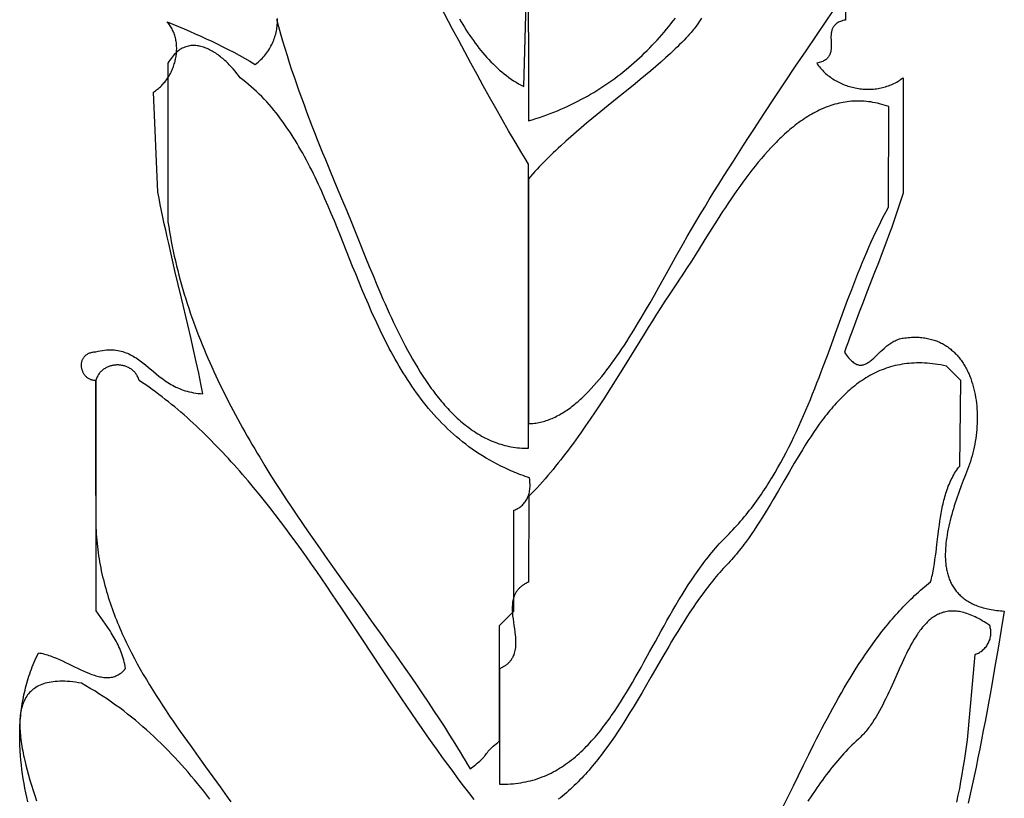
# Model space of a CAD drawing. Extents: x 0 to 600, y 0 to 588.
# Tile 34 of 55: x 260 to 329, y 444 to 498. Entities that reach past the tile are written whole.
import ezdxf

# ---------------------------------------------------------------- set-up
doc = ezdxf.new("R2010")
doc.units = 0

msp = doc.modelspace()

# ---------------------------------------------------------------- linework, layer by layer
for points in [[(290.718, 497.576), (290.834, 497.38), (290.951, 497.187), (291.069, 496.995), (291.189, 496.807), (291.31, 496.62), (291.433, 496.436), (291.558, 496.255), (291.684, 496.077), (291.812, 495.901), (291.942, 495.728), (292.074, 495.558), (292.207, 495.391), (292.343, 495.227), (292.48, 495.066), (292.62, 494.908), (292.761, 494.754), (292.905, 494.603), (293.051, 494.455), (293.2, 494.311), (293.35, 494.17), (293.503, 494.033), (293.659, 493.9), (293.817, 493.77), (293.977, 493.645), (294.14, 493.523), (294.306, 493.405), (294.474, 493.292), (294.646, 493.182), (294.819, 493.077), (294.996, 492.976), (295.176, 492.879), (295.5, 504.5)], [(317.5, 504.5), (317.5, 497.5), (317.405, 497.48), (317.316, 497.457), (317.232, 497.431), (317.155, 497.404), (317.083, 497.374), (317.016, 497.341), (316.955, 497.307), (316.898, 497.271), (316.846, 497.233), (316.798, 497.192), (316.755, 497.15), (316.716, 497.107), (316.681, 497.062), (316.65, 497.015), (316.622, 496.966), (316.598, 496.917), (316.576, 496.866), (316.558, 496.814), (316.542, 496.76), (316.529, 496.706), (316.518, 496.65), (316.51, 496.594), (316.503, 496.537), (316.498, 496.479), (316.493, 496.362), (316.493, 496.242), (316.496, 496.121), (316.5, 496), (316.504, 495.879), (316.507, 495.758), (316.507, 495.638), (316.502, 495.521), (316.497, 495.463), (316.49, 495.406), (316.482, 495.35), (316.471, 495.294), (316.458, 495.24), (316.442, 495.186), (316.424, 495.134), (316.402, 495.083), (316.378, 495.034), (316.35, 494.985), (316.319, 494.938), (316.284, 494.893), (316.245, 494.85), (316.202, 494.808), (316.154, 494.767), (316.102, 494.729), (316.045, 494.693), (315.984, 494.659), (315.917, 494.626), (315.845, 494.596), (315.768, 494.569), (315.684, 494.543), (315.595, 494.52), (315.5, 494.5), (315.56, 494.414), (315.623, 494.33), (315.688, 494.248), (315.756, 494.168), (315.825, 494.09), (315.897, 494.013), (315.97, 493.939), (316.046, 493.867), (316.123, 493.796), (316.202, 493.728), (316.283, 493.662), (316.366, 493.597), (316.45, 493.535), (316.536, 493.475), (316.624, 493.417), (316.713, 493.361), (316.803, 493.307), (316.895, 493.256), (316.988, 493.206), (317.082, 493.159), (317.177, 493.114), (317.274, 493.071), (317.371, 493.03), (317.47, 492.992), (317.569, 492.956), (317.67, 492.922), (317.771, 492.891), (317.872, 492.862), (317.975, 492.835), (318.078, 492.81), (318.181, 492.788), (318.285, 492.768), (318.39, 492.751), (318.495, 492.736), (318.6, 492.724), (318.705, 492.714), (318.811, 492.706), (318.916, 492.701), (319.022, 492.699), (319.128, 492.699), (319.233, 492.701), (319.339, 492.706), (319.444, 492.714), (319.549, 492.724), (319.654, 492.737), (319.758, 492.752), (319.862, 492.771), (319.965, 492.791), (320.068, 492.815), (320.17, 492.841), (320.272, 492.87), (320.373, 492.902), (320.473, 492.936), (320.572, 492.973), (320.67, 493.013), (320.767, 493.056), (320.863, 493.101), (320.958, 493.149), (321.051, 493.201), (321.144, 493.255), (321.235, 493.312), (321.325, 493.372), (321.413, 493.434), (321.5, 493.5), (321.5, 485.5), (321.389, 485.148), (321.276, 484.797), (321.161, 484.448), (321.044, 484.1), (320.925, 483.752), (320.804, 483.406), (320.681, 483.061), (320.557, 482.716), (320.305, 482.029), (320.047, 481.345), (319.786, 480.661), (319.522, 479.978), (318.99, 478.612), (318.724, 477.927), (318.459, 477.24), (318.197, 476.55), (317.937, 475.856), (317.809, 475.508), (317.682, 475.158), (317.556, 474.808), (317.431, 474.455), (317.503, 474.348), (317.574, 474.249), (317.643, 474.157), (317.711, 474.072), (317.779, 473.995), (317.845, 473.925), (317.91, 473.862), (317.974, 473.805), (318.037, 473.755), (318.1, 473.711), (318.161, 473.673), (318.222, 473.642), (318.282, 473.616), (318.342, 473.595), (318.4, 473.58), (318.459, 473.57), (318.516, 473.564), (318.574, 473.564), (318.63, 473.568), (318.687, 473.577), (318.743, 473.59), (318.799, 473.607), (318.854, 473.627), (318.91, 473.652), (318.965, 473.679), (319.02, 473.71), (319.075, 473.744), (319.13, 473.781), (319.185, 473.821), (319.241, 473.863), (319.296, 473.908), (319.351, 473.954), (319.463, 474.053), (319.576, 474.158), (319.808, 474.381), (319.927, 474.496), (320.049, 474.611), (320.175, 474.724), (320.304, 474.835), (320.37, 474.889), (320.437, 474.941), (320.505, 474.993), (320.574, 475.042), (320.644, 475.09), (320.716, 475.135), (320.789, 475.178), (320.863, 475.219), (320.938, 475.258), (321.015, 475.293), (321.094, 475.326), (321.173, 475.355), (321.255, 475.381), (321.338, 475.404), (321.423, 475.422), (321.509, 475.437), (321.625, 475.453), (321.739, 475.466), (321.851, 475.477), (321.962, 475.486), (322.072, 475.492), (322.18, 475.496), (322.287, 475.498), (322.393, 475.498), (322.497, 475.495), (322.6, 475.49), (322.701, 475.483), (322.801, 475.473), (322.9, 475.462), (322.997, 475.448), (323.093, 475.433), (323.188, 475.415), (323.281, 475.395), (323.373, 475.374), (323.463, 475.35), (323.552, 475.324), (323.64, 475.297), (323.726, 475.267), (323.812, 475.236), (323.895, 475.202), (323.978, 475.167), (324.059, 475.13), (324.138, 475.092), (324.217, 475.051), (324.294, 475.009), (324.37, 474.965), (324.444, 474.919), (324.517, 474.872), (324.589, 474.823), (324.66, 474.772), (324.729, 474.72), (324.797, 474.667), (324.863, 474.611), (324.929, 474.555), (324.993, 474.496), (325.056, 474.437), (325.117, 474.375), (325.177, 474.313), (325.236, 474.249), (325.294, 474.183), (325.35, 474.117), (325.406, 474.049), (325.459, 473.979), (325.512, 473.909), (325.563, 473.837), (325.614, 473.764), (325.662, 473.689), (325.71, 473.614), (325.756, 473.537), (325.802, 473.46), (325.846, 473.381), (325.888, 473.301), (325.93, 473.22), (325.97, 473.138), (326.009, 473.055), (326.047, 472.971), (326.119, 472.8), (326.186, 472.626), (326.249, 472.448), (326.306, 472.267), (326.359, 472.083), (326.407, 471.896), (326.451, 471.707), (326.49, 471.515), (326.524, 471.321), (326.554, 471.124), (326.579, 470.926), (326.599, 470.727), (326.615, 470.526), (326.627, 470.323), (326.634, 470.12), (326.637, 469.916), (326.635, 469.711), (326.629, 469.505), (326.618, 469.299), (326.603, 469.094), (326.584, 468.888), (326.561, 468.683), (326.533, 468.478), (326.502, 468.274), (326.466, 468.071), (326.426, 467.869), (326.381, 467.668), (326.333, 467.469), (326.281, 467.271), (326.224, 467.075), (326.164, 466.882), (326.099, 466.69), (326.031, 466.502), (325.958, 466.316), (325.812, 465.947), (325.665, 465.57), (325.52, 465.186), (325.377, 464.795), (325.308, 464.598), (325.239, 464.4), (325.172, 464.201), (325.107, 464.001), (325.044, 463.8), (324.982, 463.6), (324.923, 463.398), (324.866, 463.197), (324.812, 462.996), (324.761, 462.795), (324.712, 462.594), (324.667, 462.394), (324.625, 462.195), (324.586, 461.996), (324.551, 461.798), (324.52, 461.602), (324.492, 461.407), (324.469, 461.213), (324.451, 461.021), (324.437, 460.831), (324.428, 460.642), (324.423, 460.456), (324.424, 460.272), (324.43, 460.091), (324.442, 459.911), (324.45, 459.823), (324.459, 459.735), (324.47, 459.648), (324.482, 459.562), (324.496, 459.476), (324.511, 459.391), (324.528, 459.307), (324.546, 459.224), (324.567, 459.142), (324.588, 459.06), (324.612, 458.98), (324.636, 458.9), (324.663, 458.821), (324.692, 458.744), (324.722, 458.667), (324.754, 458.591), (324.787, 458.516), (324.823, 458.442), (324.86, 458.369), (324.899, 458.297), (324.94, 458.227), (324.983, 458.157), (325.028, 458.088), (325.075, 458.021), (325.123, 457.955), (325.174, 457.89), (325.227, 457.826), (325.282, 457.763), (325.338, 457.702), (325.397, 457.642), (325.458, 457.583), (325.521, 457.525), (325.587, 457.469), (325.654, 457.414), (325.724, 457.361), (325.796, 457.308), (325.87, 457.258), (325.946, 457.208), (326.025, 457.16), (326.105, 457.114), (326.189, 457.069), (326.274, 457.025), (326.362, 456.983), (326.453, 456.943), (326.545, 456.904), (326.641, 456.866), (326.738, 456.83), (326.839, 456.796), (326.941, 456.764), (327.047, 456.733), (327.154, 456.703), (327.265, 456.676), (327.378, 456.65), (327.493, 456.626), (327.612, 456.604), (327.733, 456.583), (327.856, 456.564), (327.982, 456.547), (328.112, 456.532), (328.243, 456.518), (328.378, 456.507), (328.515, 456.497), (328.3, 455.218), (328.083, 453.939), (327.864, 452.662), (327.641, 451.386), (327.528, 450.748), (327.413, 450.112), (327.297, 449.476), (327.179, 448.842), (327.059, 448.208), (326.937, 447.575), (326.813, 446.944), (326.687, 446.313), (326.557, 445.685), (326.426, 445.057), (326.291, 444.431), (326.154, 443.807), (326.013, 443.184)], [(295.476, 502.808), (295.5, 490.5), (295.76, 490.578), (296.018, 490.659), (296.273, 490.743), (296.526, 490.831), (296.776, 490.921), (297.024, 491.014), (297.27, 491.11), (297.513, 491.209), (297.753, 491.311), (297.992, 491.415), (298.228, 491.523), (298.461, 491.633), (298.692, 491.746), (298.921, 491.862), (299.148, 491.98), (299.372, 492.101), (299.594, 492.225), (299.814, 492.351), (300.031, 492.48), (300.246, 492.612), (300.459, 492.746), (300.67, 492.883), (300.878, 493.022), (301.085, 493.164), (301.288, 493.308), (301.49, 493.454), (301.69, 493.603), (301.887, 493.755), (302.082, 493.908), (302.275, 494.064), (302.466, 494.223), (302.655, 494.383), (302.842, 494.546), (303.026, 494.711), (303.209, 494.878), (303.389, 495.048), (303.567, 495.22), (303.743, 495.393), (303.917, 495.569), (304.09, 495.747), (304.26, 495.927), (304.428, 496.109), (304.594, 496.293), (304.758, 496.479), (304.919, 496.667), (305.079, 496.856), (305.238, 497.048), (305.394, 497.242), (305.548, 497.437), (305.7, 497.634)], [(278.03, 497.555), (278.166, 497.051), (278.308, 496.548), (278.454, 496.047), (278.604, 495.547), (278.759, 495.048), (278.919, 494.551), (279.081, 494.056), (279.248, 493.563), (279.417, 493.072), (279.59, 492.582), (279.765, 492.095), (279.942, 491.61), (280.122, 491.128), (280.304, 490.648), (280.487, 490.17), (280.672, 489.696), (280.858, 489.224), (281.045, 488.755), (281.232, 488.289), (281.42, 487.827), (281.795, 486.911), (282.169, 486.01), (282.538, 485.124), (282.902, 484.253), (283.258, 483.399), (283.489, 482.837), (283.725, 482.254), (284.214, 481.038), (284.468, 480.41), (284.729, 479.772), (284.997, 479.126), (285.134, 478.8), (285.273, 478.474), (285.415, 478.147), (285.558, 477.82), (285.703, 477.493), (285.851, 477.166), (286.001, 476.839), (286.154, 476.514), (286.309, 476.19), (286.466, 475.867), (286.626, 475.546), (286.789, 475.227), (286.954, 474.91), (287.122, 474.597), (287.293, 474.286), (287.466, 473.979), (287.643, 473.676), (287.823, 473.376), (288.005, 473.081), (288.191, 472.791), (288.38, 472.505), (288.572, 472.225), (288.669, 472.087), (288.768, 471.951), (288.866, 471.815), (288.966, 471.682), (289.067, 471.55), (289.168, 471.419), (289.271, 471.291), (289.374, 471.163), (289.478, 471.038), (289.583, 470.914), (289.689, 470.792), (289.796, 470.672), (289.904, 470.554), (290.012, 470.438), (290.122, 470.323), (290.232, 470.211), (290.344, 470.101), (290.456, 469.992), (290.57, 469.886), (290.684, 469.782), (290.799, 469.68), (290.915, 469.581), (291.033, 469.483), (291.151, 469.388), (291.27, 469.295), (291.39, 469.205), (291.512, 469.117), (291.634, 469.031), (291.757, 468.948), (291.882, 468.868), (292.007, 468.79), (292.134, 468.715), (292.261, 468.642), (292.39, 468.572), (292.519, 468.505), (292.65, 468.44), (292.782, 468.378), (292.915, 468.32), (293.049, 468.264), (293.184, 468.211), (293.32, 468.161), (293.458, 468.113), (293.596, 468.069), (293.736, 468.028), (293.877, 467.991), (294.019, 467.956), (294.162, 467.924), (294.306, 467.896), (294.452, 467.871), (294.598, 467.85), (294.746, 467.831), (294.895, 467.816), (295.046, 467.805), (295.197, 467.797), (295.35, 467.792), (295.504, 467.791), (295.5, 487.5), (295.268, 487.885), (295.038, 488.271), (294.809, 488.657), (294.582, 489.044), (294.131, 489.82), (293.685, 490.598), (293.244, 491.378), (292.806, 492.159), (292.373, 492.942), (291.942, 493.727), (291.515, 494.512), (291.09, 495.299), (290.667, 496.087), (290.245, 496.875), (289.405, 498.452)], [(307.504, 497.618), (307.383, 497.43), (307.26, 497.246), (307.133, 497.067), (307.069, 496.98), (307.004, 496.894), (306.938, 496.809), (306.871, 496.726), (306.803, 496.645), (306.735, 496.566), (306.665, 496.488), (306.594, 496.411), (306.448, 496.257), (306.299, 496.104), (306.148, 495.951), (305.994, 495.798), (305.838, 495.645), (305.679, 495.493), (305.518, 495.34), (305.356, 495.188), (305.024, 494.885), (304.685, 494.582), (304.339, 494.28), (303.987, 493.978), (303.629, 493.677), (303.267, 493.375), (302.901, 493.074), (302.531, 492.772), (301.786, 492.168), (301.035, 491.561), (300.284, 490.951), (299.911, 490.644), (299.54, 490.336), (299.172, 490.026), (298.807, 489.715), (298.447, 489.403), (298.092, 489.088), (297.742, 488.772), (297.57, 488.613), (297.399, 488.453), (297.23, 488.293), (297.063, 488.132), (296.898, 487.971), (296.735, 487.809), (296.574, 487.646), (296.415, 487.483), (296.258, 487.319), (296.104, 487.155), (295.952, 486.99), (295.803, 486.824), (295.656, 486.657), (295.512, 486.49), (295.5, 469.5), (295.606, 469.502), (295.711, 469.507), (295.816, 469.515), (295.92, 469.526), (296.025, 469.54), (296.129, 469.556), (296.233, 469.575), (296.336, 469.597), (296.439, 469.622), (296.542, 469.65), (296.645, 469.68), (296.747, 469.712), (296.849, 469.747), (296.951, 469.785), (297.052, 469.825), (297.153, 469.868), (297.254, 469.913), (297.354, 469.961), (297.454, 470.011), (297.554, 470.063), (297.654, 470.118), (297.753, 470.175), (297.852, 470.234), (297.951, 470.295), (298.049, 470.359), (298.147, 470.425), (298.245, 470.492), (298.343, 470.562), (298.44, 470.634), (298.537, 470.708), (298.633, 470.784), (298.73, 470.862), (298.826, 470.942), (298.921, 471.024), (299.017, 471.107), (299.112, 471.193), (299.206, 471.28), (299.301, 471.369), (299.489, 471.552), (299.676, 471.742), (299.861, 471.938), (300.046, 472.141), (300.229, 472.349), (300.411, 472.562), (300.591, 472.782), (300.771, 473.006), (300.949, 473.235), (301.126, 473.468), (301.301, 473.706), (301.476, 473.948), (301.649, 474.194), (301.821, 474.443), (301.992, 474.695), (302.161, 474.951), (302.329, 475.209), (302.496, 475.47), (302.662, 475.733), (302.827, 475.997), (302.99, 476.264), (303.152, 476.532), (303.312, 476.801), (303.63, 477.342), (303.942, 477.884), (304.25, 478.425), (304.552, 478.964), (304.849, 479.498), (305.427, 480.544), (305.709, 481.052), (305.985, 481.546), (306.256, 482.025), (306.522, 482.487), (306.815, 482.987), (307.114, 483.493), (307.421, 484.005), (307.734, 484.523), (308.053, 485.045), (308.377, 485.573), (308.707, 486.104), (309.042, 486.639), (309.381, 487.178), (309.725, 487.72), (310.072, 488.264), (310.423, 488.81), (310.777, 489.358), (311.133, 489.907), (311.853, 491.007), (312.579, 492.107), (313.308, 493.204), (314.038, 494.294), (314.765, 495.373), (315.486, 496.438), (316.199, 497.487), (316.9, 498.515)], [(260.776, 443.266), (260.705, 443.584), (260.639, 443.903), (260.576, 444.223), (260.518, 444.543), (260.464, 444.863), (260.415, 445.184), (260.371, 445.506), (260.331, 445.827), (260.297, 446.15), (260.269, 446.472), (260.247, 446.795), (260.238, 446.957), (260.23, 447.118), (260.224, 447.28), (260.22, 447.442), (260.217, 447.604), (260.216, 447.765), (260.217, 447.927), (260.219, 448.089), (260.223, 448.252), (260.229, 448.414), (260.237, 448.576), (260.246, 448.738), (260.258, 448.9), (260.271, 449.063), (260.286, 449.225), (260.303, 449.387), (260.322, 449.55), (260.343, 449.712), (260.366, 449.875), (260.391, 450.037), (260.418, 450.2), (260.447, 450.362), (260.479, 450.525), (260.512, 450.687), (260.548, 450.85), (260.586, 451.012), (260.626, 451.175), (260.668, 451.337), (260.713, 451.5), (260.76, 451.662), (260.81, 451.824), (260.861, 451.987), (260.916, 452.149), (260.972, 452.312), (261.031, 452.474), (261.093, 452.636), (261.157, 452.799), (261.224, 452.961), (261.293, 453.123), (261.365, 453.285), (261.44, 453.447), (261.517, 453.609), (261.621, 453.591), (261.725, 453.571), (261.829, 453.547), (261.934, 453.52), (262.038, 453.491), (262.143, 453.459), (262.247, 453.426), (262.352, 453.39), (262.457, 453.352), (262.562, 453.312), (262.771, 453.227), (262.981, 453.137), (263.189, 453.043), (263.397, 452.945), (263.605, 452.845), (264.016, 452.644), (264.22, 452.545), (264.422, 452.449), (264.622, 452.356), (264.82, 452.269), (265.016, 452.187), (265.113, 452.149), (265.209, 452.113), (265.305, 452.079), (265.4, 452.048), (265.494, 452.018), (265.588, 451.992), (265.681, 451.968), (265.773, 451.947), (265.864, 451.929), (265.954, 451.914), (266.044, 451.903), (266.133, 451.894), (266.221, 451.89), (266.307, 451.889), (266.393, 451.892), (266.478, 451.9), (266.562, 451.911), (266.645, 451.927), (266.727, 451.947), (266.808, 451.972), (266.888, 452.001), (266.966, 452.036), (267.044, 452.076), (267.12, 452.12), (267.195, 452.171), (267.269, 452.226), (267.341, 452.288), (267.413, 452.355), (267.483, 452.428), (267.551, 452.507), (267.528, 452.659), (267.501, 452.807), (267.469, 452.953), (267.434, 453.096), (267.396, 453.237), (267.354, 453.375), (267.308, 453.51), (267.26, 453.644), (267.208, 453.775), (267.154, 453.904), (267.097, 454.032), (267.037, 454.158), (266.975, 454.282), (266.911, 454.405), (266.844, 454.527), (266.776, 454.647), (266.705, 454.766), (266.634, 454.885), (266.56, 455.003), (266.485, 455.12), (266.332, 455.352), (266.175, 455.584), (265.854, 456.048), (265.692, 456.283), (265.531, 456.521), (265.5, 472.5), (265.448, 472.498), (265.397, 472.499), (265.348, 472.503), (265.299, 472.51), (265.252, 472.52), (265.206, 472.532), (265.161, 472.546), (265.117, 472.563), (265.074, 472.582), (265.033, 472.603), (264.993, 472.626), (264.954, 472.652), (264.917, 472.679), (264.881, 472.708), (264.846, 472.739), (264.813, 472.771), (264.782, 472.805), (264.752, 472.841), (264.723, 472.878), (264.696, 472.916), (264.671, 472.955), (264.647, 472.996), (264.625, 473.037), (264.605, 473.08), (264.586, 473.123), (264.569, 473.167), (264.554, 473.212), (264.54, 473.257), (264.529, 473.303), (264.519, 473.349), (264.511, 473.395), (264.505, 473.441), (264.501, 473.488), (264.499, 473.535), (264.5, 473.581), (264.502, 473.628), (264.506, 473.674), (264.512, 473.72), (264.52, 473.765), (264.531, 473.81), (264.543, 473.854), (264.558, 473.898), (264.575, 473.941), (264.595, 473.983), (264.616, 474.024), (264.64, 474.063), (264.667, 474.102), (264.695, 474.14), (264.726, 474.176), (264.76, 474.21), (264.796, 474.244), (264.834, 474.275), (264.875, 474.305), (264.919, 474.333), (264.965, 474.359), (265.014, 474.383), (265.065, 474.405), (265.119, 474.425), (265.176, 474.443), (265.235, 474.459), (265.298, 474.472), (265.363, 474.482), (265.431, 474.49), (265.501, 474.495), (265.658, 474.532), (265.81, 474.563), (265.959, 474.587), (266.103, 474.606), (266.244, 474.619), (266.381, 474.626), (266.514, 474.627), (266.645, 474.624), (266.771, 474.615), (266.895, 474.601), (267.016, 474.583), (267.134, 474.56), (267.249, 474.533), (267.362, 474.501), (267.473, 474.466), (267.581, 474.426), (267.687, 474.383), (267.791, 474.337), (267.893, 474.287), (267.994, 474.234), (268.093, 474.179), (268.191, 474.12), (268.287, 474.059), (268.383, 473.995), (268.477, 473.93), (268.571, 473.862), (268.664, 473.793), (268.756, 473.721), (268.94, 473.575), (269.123, 473.424), (269.493, 473.114), (269.681, 472.958), (269.874, 472.803), (269.972, 472.727), (270.072, 472.652), (270.173, 472.577), (270.276, 472.504), (270.381, 472.432), (270.488, 472.362), (270.597, 472.294), (270.709, 472.227), (270.822, 472.163), (270.939, 472.101), (271.058, 472.041), (271.18, 471.984), (271.305, 471.93), (271.433, 471.88), (271.564, 471.832), (271.699, 471.787), (271.837, 471.747), (271.979, 471.71), (272.125, 471.677), (272.275, 471.648), (272.429, 471.623), (272.588, 471.603), (272.75, 471.587), (272.918, 471.577), (272.855, 471.912), (272.786, 472.262), (272.713, 472.625), (272.634, 473), (272.551, 473.388), (272.464, 473.786), (272.278, 474.613), (272.079, 475.475), (271.87, 476.367), (271.433, 478.213), (271.21, 479.156), (270.987, 480.104), (270.767, 481.051), (270.553, 481.99), (270.449, 482.456), (270.347, 482.917), (270.248, 483.373), (270.152, 483.824), (270.06, 484.269), (269.971, 484.706), (269.887, 485.136), (269.807, 485.557), (269.5, 492.5), (269.574, 492.547), (269.646, 492.597), (269.717, 492.649), (269.786, 492.703), (269.854, 492.758), (269.92, 492.816), (269.984, 492.876), (270.047, 492.937), (270.109, 493), (270.168, 493.065), (270.226, 493.132), (270.283, 493.2), (270.338, 493.269), (270.391, 493.34), (270.442, 493.413), (270.491, 493.486), (270.539, 493.561), (270.585, 493.638), (270.629, 493.715), (270.671, 493.793), (270.712, 493.873), (270.751, 493.953), (270.787, 494.034), (270.822, 494.117), (270.855, 494.199), (270.886, 494.283), (270.915, 494.367), (270.942, 494.452), (270.967, 494.537), (270.99, 494.623), (271.012, 494.709), (271.031, 494.795), (271.048, 494.882), (271.062, 494.969), (271.075, 495.056), (271.086, 495.143), (271.094, 495.23), (271.101, 495.318), (271.105, 495.405), (271.107, 495.492), (271.106, 495.578), (271.104, 495.665), (271.099, 495.751), (271.092, 495.836), (271.083, 495.921), (271.071, 496.006), (271.057, 496.09), (271.041, 496.173), (271.023, 496.256), (271.002, 496.337), (270.978, 496.418), (270.952, 496.498), (270.924, 496.577), (270.893, 496.655), (270.86, 496.732), (270.824, 496.808), (270.786, 496.883), (270.745, 496.956), (270.702, 497.028), (270.656, 497.099), (270.608, 497.168), (270.557, 497.235), (270.503, 497.301), (270.447, 497.365), (270.837, 497.209), (271.226, 497.05), (271.615, 496.888), (272.003, 496.722), (272.389, 496.553), (272.775, 496.38), (273.16, 496.203), (273.543, 496.023), (273.925, 495.838), (274.305, 495.65), (274.685, 495.457), (275.062, 495.26), (275.438, 495.058), (275.813, 494.852), (276.185, 494.641), (276.556, 494.426), (276.657, 494.505), (276.754, 494.586), (276.848, 494.669), (276.938, 494.753), (277.025, 494.84), (277.108, 494.929), (277.188, 495.019), (277.264, 495.111), (277.337, 495.205), (277.406, 495.3), (277.472, 495.396), (277.534, 495.494), (277.593, 495.593), (277.648, 495.693), (277.701, 495.794), (277.75, 495.897), (277.795, 496), (277.837, 496.104), (277.876, 496.209), (277.912, 496.315), (277.944, 496.421), (277.973, 496.528), (277.999, 496.635), (278.022, 496.743), (278.042, 496.851), (278.058, 496.959), (278.071, 497.068), (278.081, 497.176), (278.088, 497.285), (278.092, 497.393), (278.093, 497.502), (278.09, 497.61)], [(291.747, 443.435), (291.375, 443.91), (291.005, 444.389), (290.638, 444.874), (290.274, 445.362), (289.911, 445.854), (289.551, 446.35), (289.192, 446.85), (288.836, 447.352), (288.481, 447.858), (288.127, 448.366), (287.775, 448.877), (287.424, 449.39), (287.075, 449.906), (286.726, 450.423), (286.031, 451.461), (285.339, 452.503), (283.957, 454.592), (283.265, 455.635), (282.571, 456.674), (282.224, 457.191), (281.875, 457.707), (281.525, 458.221), (281.174, 458.733), (280.821, 459.242), (280.467, 459.749), (280.112, 460.253), (279.755, 460.753), (279.395, 461.25), (279.034, 461.744), (278.671, 462.234), (278.306, 462.719), (277.938, 463.201), (277.568, 463.677), (277.194, 464.149), (276.819, 464.616), (276.44, 465.077), (276.249, 465.306), (276.058, 465.533), (275.866, 465.759), (275.673, 465.983), (275.479, 466.205), (275.284, 466.427), (275.089, 466.646), (274.892, 466.864), (274.695, 467.08), (274.496, 467.295), (274.297, 467.508), (274.097, 467.719), (273.896, 467.928), (273.694, 468.136), (273.491, 468.342), (273.286, 468.546), (273.081, 468.748), (272.875, 468.948), (272.667, 469.146), (272.459, 469.342), (272.249, 469.536), (272.039, 469.729), (271.827, 469.919), (271.614, 470.107), (271.4, 470.292), (271.184, 470.476), (270.968, 470.658), (270.75, 470.837), (270.531, 471.014), (270.31, 471.188), (270.089, 471.361), (269.866, 471.531), (269.642, 471.699), (269.416, 471.864), (269.189, 472.027), (268.961, 472.187), (268.731, 472.345), (268.5, 472.5), (268.5, 472.5), (268.48, 472.566), (268.457, 472.63), (268.431, 472.692), (268.404, 472.752), (268.374, 472.809), (268.341, 472.865), (268.307, 472.918), (268.271, 472.97), (268.233, 473.019), (268.192, 473.066), (268.15, 473.111), (268.107, 473.154), (268.062, 473.195), (268.015, 473.234), (267.966, 473.27), (267.917, 473.305), (267.866, 473.337), (267.814, 473.368), (267.76, 473.396), (267.706, 473.422), (267.65, 473.446), (267.594, 473.468), (267.537, 473.488), (267.479, 473.506), (267.421, 473.522), (267.362, 473.535), (267.302, 473.547), (267.242, 473.556), (267.182, 473.564), (267.121, 473.569), (267.061, 473.572), (267, 473.573), (266.939, 473.572), (266.879, 473.569), (266.818, 473.564), (266.758, 473.556), (266.698, 473.547), (266.638, 473.535), (266.579, 473.522), (266.521, 473.506), (266.463, 473.488), (266.406, 473.468), (266.35, 473.446), (266.294, 473.422), (266.24, 473.396), (266.186, 473.368), (266.134, 473.337), (266.083, 473.305), (266.034, 473.27), (265.985, 473.234), (265.938, 473.195), (265.893, 473.154), (265.85, 473.111), (265.808, 473.066), (265.767, 473.019), (265.729, 472.97), (265.693, 472.918), (265.659, 472.865), (265.626, 472.809), (265.596, 472.752), (265.569, 472.692), (265.543, 472.63), (265.52, 472.566), (265.5, 472.5), (265.5, 462.5), (265.507, 462.28), (265.517, 462.061), (265.53, 461.843), (265.545, 461.626), (265.563, 461.41), (265.583, 461.195), (265.606, 460.981), (265.632, 460.767), (265.66, 460.555), (265.69, 460.343), (265.723, 460.133), (265.759, 459.923), (265.796, 459.714), (265.837, 459.505), (265.879, 459.298), (265.924, 459.091), (265.971, 458.886), (266.02, 458.681), (266.071, 458.477), (266.125, 458.273), (266.18, 458.071), (266.238, 457.869), (266.298, 457.667), (266.36, 457.467), (266.424, 457.267), (266.49, 457.068), (266.557, 456.87), (266.627, 456.673), (266.699, 456.476), (266.772, 456.279), (266.847, 456.084), (266.924, 455.889), (267.003, 455.695), (267.084, 455.501), (267.166, 455.308), (267.25, 455.116), (267.335, 454.924), (267.422, 454.733), (267.511, 454.542), (267.601, 454.352), (267.693, 454.163), (267.786, 453.974), (267.88, 453.785), (267.976, 453.597), (268.172, 453.223), (268.373, 452.851), (268.579, 452.481), (268.79, 452.113), (269.006, 451.746), (269.225, 451.381), (269.449, 451.018), (269.676, 450.656), (269.907, 450.296), (270.141, 449.937), (270.378, 449.579), (270.618, 449.222), (270.86, 448.867), (271.105, 448.513), (271.351, 448.159), (271.599, 447.807), (272.1, 447.104), (272.604, 446.404), (273.11, 445.705), (273.616, 445.008), (274.119, 444.312), (274.619, 443.615), (274.866, 443.267)], [(313.182, 442.939), (313.881, 444.372), (314.233, 445.094), (314.589, 445.819), (314.948, 446.544), (315.311, 447.268), (315.494, 447.63), (315.679, 447.99), (315.865, 448.35), (316.053, 448.709), (316.243, 449.066), (316.434, 449.422), (316.627, 449.776), (316.821, 450.129), (317.018, 450.48), (317.217, 450.828), (317.418, 451.174), (317.621, 451.517), (317.827, 451.858), (318.035, 452.196), (318.245, 452.53), (318.458, 452.862), (318.674, 453.19), (318.893, 453.514), (319.114, 453.835), (319.338, 454.151), (319.566, 454.464), (319.796, 454.772), (320.03, 455.075), (320.267, 455.374), (320.508, 455.668), (320.63, 455.813), (320.752, 455.957), (320.875, 456.099), (321, 456.24), (321.125, 456.38), (321.251, 456.518), (321.378, 456.655), (321.506, 456.791), (321.635, 456.925), (321.765, 457.058), (321.896, 457.189), (322.028, 457.318), (322.161, 457.446), (322.295, 457.573), (322.43, 457.698), (322.566, 457.821), (322.703, 457.943), (322.841, 458.063), (322.98, 458.181), (323.121, 458.297), (323.262, 458.412), (323.405, 458.526), (323.437, 458.648), (323.467, 458.772), (323.496, 458.896), (323.524, 459.022), (323.575, 459.276), (323.623, 459.533), (323.666, 459.794), (323.707, 460.057), (323.744, 460.322), (323.779, 460.589), (323.846, 461.128), (323.91, 461.669), (323.977, 462.21), (324.012, 462.48), (324.05, 462.748), (324.091, 463.015), (324.135, 463.279), (324.184, 463.542), (324.236, 463.801), (324.265, 463.93), (324.294, 464.058), (324.325, 464.184), (324.358, 464.31), (324.392, 464.435), (324.427, 464.559), (324.465, 464.682), (324.504, 464.804), (324.545, 464.925), (324.587, 465.044), (324.632, 465.162), (324.679, 465.279), (324.728, 465.394), (324.779, 465.508), (324.832, 465.621), (324.888, 465.732), (324.946, 465.842), (325.007, 465.95), (325.07, 466.056), (325.135, 466.16), (325.204, 466.263), (325.275, 466.364), (325.349, 466.463), (325.425, 466.561), (325.5, 472.5), (324.5, 473.5), (324.5, 473.5), (324.301, 473.541), (324.103, 473.578), (323.909, 473.61), (323.717, 473.638), (323.527, 473.662), (323.339, 473.681), (323.154, 473.696), (322.971, 473.706), (322.79, 473.713), (322.611, 473.715), (322.435, 473.714), (322.261, 473.708), (322.088, 473.698), (321.918, 473.685), (321.75, 473.668), (321.585, 473.646), (321.421, 473.621), (321.259, 473.593), (321.099, 473.561), (320.941, 473.525), (320.785, 473.485), (320.63, 473.442), (320.478, 473.396), (320.327, 473.346), (320.179, 473.293), (320.032, 473.237), (319.886, 473.178), (319.743, 473.115), (319.601, 473.049), (319.461, 472.98), (319.322, 472.908), (319.185, 472.833), (319.05, 472.755), (318.916, 472.675), (318.784, 472.591), (318.653, 472.505), (318.523, 472.416), (318.396, 472.324), (318.269, 472.23), (318.144, 472.133), (318.02, 472.034), (317.898, 471.932), (317.776, 471.828), (317.656, 471.722), (317.538, 471.613), (317.42, 471.502), (317.304, 471.389), (317.189, 471.273), (317.075, 471.156), (316.962, 471.037), (316.85, 470.915), (316.739, 470.792), (316.63, 470.666), (316.521, 470.539), (316.413, 470.411), (316.306, 470.28), (316.2, 470.148), (316.095, 470.014), (315.991, 469.878), (315.887, 469.741), (315.683, 469.463), (315.481, 469.18), (315.283, 468.891), (315.087, 468.598), (314.893, 468.3), (314.701, 467.999), (314.511, 467.694), (314.323, 467.387), (314.136, 467.077), (313.95, 466.764), (313.581, 466.135), (313.214, 465.503), (312.848, 464.87), (312.48, 464.241), (312.295, 463.928), (312.109, 463.618), (311.922, 463.31), (311.733, 463.004), (311.543, 462.703), (311.351, 462.404), (311.156, 462.11), (310.96, 461.821), (310.76, 461.536), (310.558, 461.257), (310.456, 461.12), (310.353, 460.984), (310.249, 460.849), (310.144, 460.717), (310.039, 460.585), (309.932, 460.456), (309.825, 460.328), (309.717, 460.202), (309.608, 460.078), (309.497, 459.956), (309.386, 459.836), (309.274, 459.718), (309.148, 459.586), (309.023, 459.452), (308.899, 459.316), (308.776, 459.178), (308.655, 459.038), (308.534, 458.897), (308.414, 458.754), (308.295, 458.609), (308.177, 458.463), (308.06, 458.314), (307.943, 458.165), (307.828, 458.014), (307.599, 457.707), (307.373, 457.395), (307.15, 457.077), (306.929, 456.755), (306.711, 456.428), (306.495, 456.097), (306.281, 455.762), (306.069, 455.424), (305.858, 455.082), (305.649, 454.738), (305.441, 454.391), (305.235, 454.042), (304.823, 453.339), (304.414, 452.631), (304.004, 451.922), (303.594, 451.214), (303.387, 450.861), (303.18, 450.509), (302.972, 450.159), (302.762, 449.811), (302.551, 449.465), (302.339, 449.122), (302.124, 448.782), (301.907, 448.445), (301.688, 448.112), (301.467, 447.782), (301.243, 447.458), (301.016, 447.137), (300.786, 446.822), (300.67, 446.667), (300.553, 446.512), (300.435, 446.36), (300.316, 446.208), (300.197, 446.059), (300.076, 445.91), (299.955, 445.764), (299.832, 445.619), (299.709, 445.475), (299.584, 445.334), (299.459, 445.194), (299.332, 445.056), (299.204, 444.92), (299.075, 444.785), (298.945, 444.653), (298.814, 444.523), (298.682, 444.394), (298.548, 444.268), (298.413, 444.144), (298.277, 444.022), (298.14, 443.902), (298.001, 443.785), (297.861, 443.669), (297.72, 443.556), (297.577, 443.446)], [(325.229, 443.246), (325.326, 443.721), (325.419, 444.198), (325.507, 444.677), (325.592, 445.156), (325.672, 445.636), (325.748, 446.118), (325.82, 446.601), (325.888, 447.085), (325.952, 447.57), (326.5, 453.5), (326.574, 453.525), (326.646, 453.555), (326.717, 453.588), (326.785, 453.624), (326.851, 453.664), (326.915, 453.708), (326.976, 453.754), (327.035, 453.804), (327.092, 453.856), (327.146, 453.911), (327.197, 453.969), (327.246, 454.029), (327.292, 454.091), (327.334, 454.155), (327.374, 454.222), (327.411, 454.29), (327.444, 454.359), (327.474, 454.431), (327.501, 454.503), (327.524, 454.577), (327.544, 454.652), (327.56, 454.728), (327.572, 454.804), (327.581, 454.881), (327.585, 454.958), (327.586, 455.036), (327.582, 455.114), (327.575, 455.192), (327.563, 455.27), (327.546, 455.347), (327.525, 455.424), (327.5, 455.5), (327.5, 455.5), (327.367, 455.591), (327.236, 455.677), (327.107, 455.758), (326.98, 455.835), (326.855, 455.908), (326.732, 455.976), (326.611, 456.039), (326.491, 456.098), (326.374, 456.153), (326.259, 456.204), (326.145, 456.251), (326.033, 456.293), (325.923, 456.332), (325.814, 456.366), (325.707, 456.396), (325.602, 456.423), (325.499, 456.446), (325.397, 456.465), (325.297, 456.48), (325.198, 456.491), (325.101, 456.499), (325.006, 456.503), (324.912, 456.504), (324.819, 456.501), (324.728, 456.495), (324.639, 456.485), (324.55, 456.473), (324.463, 456.456), (324.378, 456.437), (324.294, 456.415), (324.211, 456.389), (324.129, 456.361), (324.049, 456.329), (323.97, 456.294), (323.892, 456.257), (323.815, 456.217), (323.74, 456.174), (323.665, 456.128), (323.592, 456.08), (323.52, 456.029), (323.449, 455.975), (323.379, 455.919), (323.309, 455.86), (323.241, 455.8), (323.174, 455.736), (323.108, 455.671), (323.042, 455.603), (322.978, 455.533), (322.914, 455.461), (322.851, 455.387), (322.789, 455.31), (322.728, 455.232), (322.667, 455.152), (322.607, 455.07), (322.548, 454.987), (322.49, 454.901), (322.374, 454.725), (322.262, 454.543), (322.151, 454.354), (322.043, 454.16), (321.936, 453.961), (321.831, 453.758), (321.727, 453.55), (321.624, 453.338), (321.522, 453.123), (321.421, 452.906), (321.221, 452.463), (320.819, 451.561), (320.615, 451.109), (320.512, 450.884), (320.407, 450.66), (320.301, 450.439), (320.193, 450.219), (320.083, 450.002), (319.971, 449.789), (319.857, 449.579), (319.741, 449.372), (319.621, 449.17), (319.499, 448.973), (319.373, 448.782), (319.309, 448.688), (319.245, 448.596), (319.179, 448.505), (319.112, 448.416), (319.045, 448.328), (318.976, 448.242), (318.907, 448.158), (318.836, 448.076), (318.765, 447.995), (318.692, 447.916), (318.619, 447.84), (318.544, 447.765), (318.468, 447.692), (318.391, 447.622), (318.242, 447.487), (318.094, 447.348), (317.948, 447.207), (317.803, 447.062), (317.659, 446.915), (317.517, 446.765), (317.375, 446.613), (317.235, 446.457), (317.096, 446.3), (316.959, 446.139), (316.822, 445.977), (316.686, 445.812), (316.552, 445.645), (316.419, 445.476), (316.287, 445.305), (316.155, 445.132), (316.025, 444.958), (315.896, 444.781), (315.768, 444.603), (315.641, 444.424), (315.515, 444.243), (315.39, 444.061), (315.142, 443.692), (314.898, 443.32)], [(273.411, 443.455), (273.2, 443.727), (272.988, 443.998), (272.774, 444.266), (272.557, 444.533), (272.338, 444.797), (272.118, 445.06), (271.895, 445.32), (271.669, 445.578), (271.441, 445.834), (271.211, 446.087), (270.979, 446.338), (270.743, 446.587), (270.506, 446.833), (270.265, 447.076), (270.022, 447.317), (269.776, 447.555), (269.528, 447.791), (269.276, 448.024), (269.021, 448.253), (268.764, 448.48), (268.503, 448.704), (268.239, 448.925), (267.972, 449.143), (267.702, 449.358), (267.429, 449.57), (267.152, 449.778), (266.872, 449.983), (266.588, 450.185), (266.301, 450.384), (266.01, 450.579), (265.715, 450.77), (265.417, 450.958), (265.115, 451.142), (264.81, 451.323), (264.5, 451.5), (264.5, 451.5), (264.292, 451.534), (264.089, 451.564), (263.893, 451.588), (263.703, 451.606), (263.519, 451.62), (263.341, 451.629), (263.169, 451.632), (263.002, 451.631), (262.841, 451.625), (262.686, 451.615), (262.536, 451.599), (262.391, 451.579), (262.252, 451.555), (262.119, 451.526), (261.99, 451.492), (261.867, 451.454), (261.749, 451.412), (261.636, 451.366), (261.527, 451.315), (261.424, 451.26), (261.326, 451.202), (261.232, 451.139), (261.143, 451.073), (261.058, 451.002), (260.979, 450.928), (260.903, 450.85), (260.832, 450.769), (260.765, 450.684), (260.703, 450.595), (260.645, 450.503), (260.591, 450.408), (260.541, 450.309), (260.494, 450.208), (260.452, 450.103), (260.414, 449.994), (260.379, 449.883), (260.348, 449.769), (260.321, 449.652), (260.297, 449.532), (260.277, 449.41), (260.26, 449.284), (260.246, 449.156), (260.236, 449.026), (260.229, 448.892), (260.225, 448.757), (260.224, 448.619), (260.226, 448.479), (260.231, 448.336), (260.238, 448.192), (260.249, 448.045), (260.262, 447.896), (260.278, 447.745), (260.296, 447.593), (260.317, 447.438), (260.341, 447.282), (260.366, 447.124), (260.394, 446.964), (260.424, 446.803), (260.456, 446.64), (260.491, 446.476), (260.527, 446.31), (260.565, 446.143), (260.647, 445.806), (260.736, 445.463), (260.831, 445.117), (260.931, 444.768), (261.037, 444.415), (261.147, 444.061), (261.261, 443.704), (261.379, 443.346)]]:
    msp.add_lwpolyline(points)
for points in [[(275.5, 493.5), (275.391, 493.65), (275.275, 493.801), (275.153, 493.953), (275.024, 494.104), (274.889, 494.254), (274.748, 494.402), (274.676, 494.475), (274.603, 494.547), (274.528, 494.618), (274.453, 494.687), (274.376, 494.756), (274.298, 494.823), (274.22, 494.888), (274.14, 494.952), (274.06, 495.015), (273.979, 495.075), (273.896, 495.134), (273.814, 495.191), (273.73, 495.245), (273.646, 495.297), (273.562, 495.347), (273.477, 495.394), (273.391, 495.439), (273.305, 495.481), (273.219, 495.521), (273.132, 495.557), (273.045, 495.59), (272.958, 495.62), (272.871, 495.647), (272.784, 495.671), (272.696, 495.691), (272.609, 495.707), (272.521, 495.72), (272.434, 495.729), (272.347, 495.734), (272.26, 495.734), (272.173, 495.731), (272.087, 495.724), (272.001, 495.712), (271.915, 495.695), (271.83, 495.674), (271.745, 495.648), (271.661, 495.618), (271.578, 495.582), (271.495, 495.541), (271.413, 495.495), (271.331, 495.444), (271.251, 495.388), (271.171, 495.326), (271.092, 495.258), (271.014, 495.184), (270.937, 495.105), (270.861, 495.02), (270.786, 494.929), (270.713, 494.831), (270.64, 494.727), (270.569, 494.617), (270.5, 494.5), (270.5, 483.5), (270.553, 483.156), (270.61, 482.813), (270.67, 482.472), (270.733, 482.133), (270.8, 481.794), (270.869, 481.457), (270.942, 481.122), (271.018, 480.788), (271.097, 480.455), (271.179, 480.123), (271.264, 479.793), (271.352, 479.464), (271.443, 479.136), (271.537, 478.81), (271.634, 478.485), (271.733, 478.161), (271.836, 477.838), (271.941, 477.516), (272.049, 477.196), (272.159, 476.876), (272.272, 476.558), (272.387, 476.241), (272.506, 475.925), (272.626, 475.61), (272.749, 475.297), (272.875, 474.984), (273.003, 474.672), (273.133, 474.361), (273.266, 474.052), (273.4, 473.743), (273.537, 473.435), (273.677, 473.128), (273.818, 472.822), (273.962, 472.518), (274.107, 472.213), (274.255, 471.91), (274.405, 471.608), (274.556, 471.307), (274.71, 471.006), (274.866, 470.706), (275.023, 470.407), (275.182, 470.109), (275.343, 469.811), (275.506, 469.515), (275.67, 469.219), (275.836, 468.923), (276.004, 468.629), (276.173, 468.335), (276.344, 468.042), (276.516, 467.749), (276.69, 467.457), (276.865, 467.166), (277.22, 466.585), (277.579, 466.006), (277.944, 465.43), (278.314, 464.855), (278.687, 464.283), (279.065, 463.712), (279.447, 463.143), (279.832, 462.575), (280.22, 462.008), (280.611, 461.443), (281.004, 460.879), (281.4, 460.315), (281.797, 459.753), (282.197, 459.191), (282.998, 458.069), (283.803, 456.947), (284.608, 455.826), (285.41, 454.703), (285.81, 454.141), (286.208, 453.579), (286.605, 453.015), (286.999, 452.451), (287.391, 451.885), (287.78, 451.319), (288.167, 450.751), (288.55, 450.181), (288.929, 449.61), (289.304, 449.037), (289.676, 448.462), (290.042, 447.885), (290.404, 447.307), (290.761, 446.725), (290.937, 446.434), (291.112, 446.142), (291.286, 445.849), (291.458, 445.555), (291.733, 445.769), (291.85, 445.863), (291.954, 445.948), (292.046, 446.025), (292.128, 446.096), (292.2, 446.16), (292.263, 446.218), (292.317, 446.271), (292.365, 446.32), (292.407, 446.365), (292.443, 446.406), (292.504, 446.482), (292.555, 446.552), (292.603, 446.621), (292.657, 446.694), (292.723, 446.777), (292.763, 446.823), (292.809, 446.873), (292.862, 446.928), (292.922, 446.989), (292.991, 447.055), (293.07, 447.129), (293.159, 447.209), (293.26, 447.297), (293.373, 447.394), (293.5, 447.5), (293.5, 455.5), (294.5, 456.5), (294.5, 463.5), (294.575, 463.529), (294.647, 463.56), (294.718, 463.594), (294.786, 463.631), (294.852, 463.671), (294.915, 463.713), (294.976, 463.758), (295.035, 463.805), (295.091, 463.855), (295.144, 463.908), (295.195, 463.964), (295.244, 464.022), (295.289, 464.083), (295.332, 464.147), (295.372, 464.213), (295.41, 464.282), (295.444, 464.353), (295.475, 464.428), (295.504, 464.504), (295.529, 464.584), (295.552, 464.666), (295.571, 464.751), (295.587, 464.838), (295.6, 464.928), (295.61, 465.021), (295.616, 465.116), (295.619, 465.214), (295.618, 465.315), (295.614, 465.418), (295.607, 465.524), (295.595, 465.632), (295.581, 465.743), (295.431, 465.794), (295.282, 465.846), (295.135, 465.899), (294.989, 465.953), (294.844, 466.008), (294.701, 466.064), (294.558, 466.122), (294.417, 466.18), (294.277, 466.24), (294.139, 466.301), (293.865, 466.426), (293.597, 466.555), (293.333, 466.688), (293.073, 466.826), (292.819, 466.967), (292.568, 467.113), (292.323, 467.263), (292.081, 467.416), (291.844, 467.574), (291.611, 467.735), (291.383, 467.9), (291.158, 468.068), (290.938, 468.24), (290.721, 468.416), (290.509, 468.595), (290.3, 468.777), (290.095, 468.962), (289.893, 469.151), (289.696, 469.343), (289.501, 469.538), (289.311, 469.736), (289.123, 469.937), (288.94, 470.141), (288.759, 470.348), (288.581, 470.557), (288.407, 470.769), (288.236, 470.984), (288.067, 471.201), (287.902, 471.421), (287.74, 471.643), (287.58, 471.868), (287.423, 472.095), (287.268, 472.324), (287.117, 472.555), (286.967, 472.788), (286.821, 473.023), (286.676, 473.26), (286.534, 473.499), (286.394, 473.74), (286.256, 473.983), (286.12, 474.227), (285.987, 474.473), (285.855, 474.72), (285.725, 474.969), (285.597, 475.219), (285.471, 475.471), (285.346, 475.724), (285.223, 475.978), (285.102, 476.233), (284.982, 476.489), (284.863, 476.746), (284.746, 477.004), (284.63, 477.263), (284.402, 477.784), (284.177, 478.307), (283.957, 478.832), (283.739, 479.358), (283.524, 479.886), (283.311, 480.414), (283.1, 480.942), (282.678, 481.995), (282.468, 482.52), (282.256, 483.042), (282.044, 483.561), (281.829, 484.077), (281.612, 484.59), (281.392, 485.097), (281.168, 485.6), (281.054, 485.85), (280.94, 486.098), (280.824, 486.344), (280.707, 486.589), (280.589, 486.833), (280.47, 487.074), (280.349, 487.314), (280.226, 487.552), (280.102, 487.788), (279.976, 488.022), (279.849, 488.254), (279.719, 488.484), (279.588, 488.712), (279.455, 488.937), (279.32, 489.161), (279.183, 489.381), (279.043, 489.6), (278.902, 489.816), (278.758, 490.029), (278.612, 490.239), (278.463, 490.447), (278.312, 490.652), (278.159, 490.855), (278.002, 491.054), (277.843, 491.25), (277.682, 491.444), (277.517, 491.634), (277.35, 491.821), (277.179, 492.004), (277.006, 492.185), (276.829, 492.362), (276.649, 492.535), (276.466, 492.705), (276.28, 492.872), (276.09, 493.034), (275.897, 493.193), (275.7, 493.349), (275.5, 493.5)], [(320.5, 491.5), (320.341, 491.554), (320.183, 491.604), (320.025, 491.65), (319.869, 491.691), (319.713, 491.729), (319.558, 491.762), (319.404, 491.79), (319.251, 491.815), (319.098, 491.836), (318.947, 491.853), (318.796, 491.865), (318.646, 491.874), (318.497, 491.879), (318.349, 491.88), (318.201, 491.878), (318.055, 491.872), (317.909, 491.862), (317.764, 491.848), (317.619, 491.831), (317.476, 491.81), (317.333, 491.786), (317.191, 491.759), (317.05, 491.728), (316.91, 491.694), (316.77, 491.656), (316.631, 491.616), (316.493, 491.572), (316.356, 491.525), (316.219, 491.475), (316.084, 491.421), (315.948, 491.365), (315.814, 491.306), (315.681, 491.244), (315.548, 491.18), (315.416, 491.112), (315.284, 491.042), (315.154, 490.969), (315.024, 490.893), (314.894, 490.815), (314.766, 490.734), (314.638, 490.651), (314.511, 490.565), (314.385, 490.477), (314.259, 490.386), (314.134, 490.293), (314.01, 490.198), (313.886, 490.101), (313.763, 490.001), (313.641, 489.9), (313.52, 489.796), (313.399, 489.69), (313.279, 489.583), (313.159, 489.473), (313.04, 489.362), (312.922, 489.248), (312.804, 489.133), (312.687, 489.016), (312.571, 488.898), (312.456, 488.778), (312.341, 488.656), (312.113, 488.408), (311.887, 488.154), (311.664, 487.895), (311.443, 487.63), (311.225, 487.361), (311.01, 487.088), (310.796, 486.811), (310.585, 486.531), (310.377, 486.247), (310.17, 485.961), (309.966, 485.672), (309.764, 485.381), (309.564, 485.089), (309.367, 484.796), (309.171, 484.502), (308.978, 484.207), (308.787, 483.913), (308.598, 483.619), (308.225, 483.033), (307.861, 482.454), (307.154, 481.325), (306.811, 480.783), (306.476, 480.258), (306.311, 480.004), (306.147, 479.755), (305.985, 479.513), (305.824, 479.277), (305.542, 478.862), (305.259, 478.436), (304.974, 478), (304.688, 477.556), (304.4, 477.103), (304.11, 476.643), (303.819, 476.175), (303.525, 475.702), (302.328, 473.764), (302.023, 473.272), (301.714, 472.778), (301.403, 472.284), (301.089, 471.789), (300.771, 471.295), (300.451, 470.802), (300.126, 470.311), (299.799, 469.824), (299.467, 469.34), (299.132, 468.86), (298.963, 468.622), (298.792, 468.385), (298.621, 468.15), (298.449, 467.916), (298.276, 467.684), (298.101, 467.454), (297.926, 467.225), (297.749, 466.998), (297.572, 466.774), (297.393, 466.551), (297.213, 466.331), (297.032, 466.113), (296.849, 465.897), (296.666, 465.684), (296.481, 465.474), (296.295, 465.266), (296.108, 465.061), (295.919, 464.858), (295.729, 464.659), (295.538, 464.462), (295.5, 458.5), (295.438, 458.472), (295.378, 458.444), (295.32, 458.414), (295.265, 458.384), (295.211, 458.353), (295.16, 458.321), (295.11, 458.288), (295.063, 458.254), (295.017, 458.22), (294.974, 458.185), (294.932, 458.148), (294.892, 458.112), (294.854, 458.074), (294.818, 458.036), (294.783, 457.997), (294.75, 457.957), (294.719, 457.916), (294.69, 457.875), (294.662, 457.834), (294.636, 457.791), (294.611, 457.748), (294.587, 457.704), (294.566, 457.66), (294.545, 457.615), (294.508, 457.524), (294.477, 457.43), (294.451, 457.334), (294.429, 457.236), (294.412, 457.137), (294.399, 457.036), (294.39, 456.933), (294.384, 456.828), (294.382, 456.722), (294.383, 456.615), (294.387, 456.507), (294.393, 456.398), (294.402, 456.288), (294.412, 456.177), (294.438, 455.953), (294.468, 455.727), (294.5, 455.5), (294.532, 455.273), (294.562, 455.047), (294.588, 454.823), (294.598, 454.712), (294.607, 454.602), (294.613, 454.493), (294.617, 454.385), (294.618, 454.278), (294.616, 454.172), (294.61, 454.067), (294.601, 453.964), (294.588, 453.863), (294.571, 453.764), (294.549, 453.666), (294.523, 453.57), (294.492, 453.476), (294.455, 453.385), (294.434, 453.34), (294.413, 453.296), (294.389, 453.252), (294.364, 453.209), (294.338, 453.166), (294.31, 453.125), (294.281, 453.084), (294.25, 453.043), (294.217, 453.003), (294.182, 452.964), (294.146, 452.926), (294.108, 452.888), (294.068, 452.852), (294.026, 452.815), (293.983, 452.78), (293.937, 452.746), (293.89, 452.712), (293.84, 452.679), (293.789, 452.647), (293.735, 452.616), (293.68, 452.586), (293.622, 452.556), (293.562, 452.528), (293.5, 452.5), (293.5, 444.5), (293.692, 444.497), (293.882, 444.498), (294.069, 444.503), (294.254, 444.513), (294.437, 444.526), (294.618, 444.544), (294.796, 444.566), (294.972, 444.592), (295.146, 444.622), (295.318, 444.655), (295.488, 444.693), (295.656, 444.734), (295.822, 444.78), (295.986, 444.828), (296.147, 444.881), (296.307, 444.937), (296.465, 444.996), (296.622, 445.06), (296.776, 445.126), (296.928, 445.196), (297.079, 445.269), (297.228, 445.346), (297.375, 445.426), (297.521, 445.509), (297.665, 445.595), (297.807, 445.684), (297.948, 445.776), (298.087, 445.872), (298.224, 445.97), (298.36, 446.071), (298.495, 446.175), (298.628, 446.281), (298.76, 446.391), (298.89, 446.503), (299.019, 446.618), (299.147, 446.735), (299.273, 446.855), (299.398, 446.977), (299.522, 447.102), (299.645, 447.229), (299.766, 447.358), (299.887, 447.49), (300.006, 447.624), (300.124, 447.76), (300.241, 447.898), (300.357, 448.038), (300.472, 448.181), (300.586, 448.325), (300.699, 448.471), (300.812, 448.619), (300.923, 448.769), (301.034, 448.92), (301.143, 449.074), (301.252, 449.229), (301.468, 449.543), (301.681, 449.864), (301.891, 450.191), (302.1, 450.522), (302.306, 450.859), (302.51, 451.199), (302.713, 451.544), (302.914, 451.892), (303.115, 452.244), (303.315, 452.598), (303.514, 452.955), (303.911, 453.674), (304.309, 454.397), (304.709, 455.122), (304.911, 455.483), (305.114, 455.844), (305.319, 456.204), (305.526, 456.562), (305.734, 456.917), (305.945, 457.271), (306.159, 457.621), (306.375, 457.968), (306.595, 458.311), (306.818, 458.65), (307.044, 458.984), (307.158, 459.15), (307.274, 459.314), (307.39, 459.477), (307.508, 459.638), (307.627, 459.798), (307.746, 459.956), (307.867, 460.113), (307.989, 460.268), (308.113, 460.422), (308.237, 460.574), (308.363, 460.724), (308.49, 460.872), (308.618, 461.018), (308.747, 461.163), (308.878, 461.306), (309.011, 461.446), (309.145, 461.585), (309.28, 461.721), (309.419, 461.862), (309.557, 462.003), (309.693, 462.146), (309.828, 462.291), (309.961, 462.437), (310.092, 462.584), (310.222, 462.732), (310.35, 462.882), (310.476, 463.032), (310.601, 463.185), (310.725, 463.338), (310.847, 463.492), (310.968, 463.648), (311.087, 463.805), (311.205, 463.963), (311.321, 464.122), (311.436, 464.282), (311.549, 464.443), (311.662, 464.606), (311.773, 464.769), (311.882, 464.933), (311.991, 465.099), (312.098, 465.265), (312.204, 465.432), (312.308, 465.601), (312.412, 465.77), (312.615, 466.111), (312.814, 466.456), (313.009, 466.804), (313.199, 467.155), (313.386, 467.509), (313.568, 467.866), (313.747, 468.226), (313.922, 468.588), (314.094, 468.953), (314.263, 469.32), (314.429, 469.69), (314.591, 470.061), (314.752, 470.434), (314.909, 470.809), (315.065, 471.186), (315.218, 471.564), (315.369, 471.943), (315.518, 472.323), (315.665, 472.704), (315.811, 473.086), (315.956, 473.469), (316.242, 474.235), (316.524, 475.003), (316.804, 475.77), (317.083, 476.535), (317.363, 477.298), (317.645, 478.057), (317.93, 478.81), (318.074, 479.185), (318.219, 479.558), (318.366, 479.929), (318.514, 480.297), (318.664, 480.664), (318.816, 481.028), (318.97, 481.39), (319.127, 481.749), (319.286, 482.106), (319.447, 482.459), (319.612, 482.81), (319.779, 483.157), (319.95, 483.501), (320.123, 483.841), (320.3, 484.178), (320.481, 484.51), (320.5, 491.5)]]:
    msp.add_lwpolyline(points, close=True)

doc.saveas('drawing.dxf')
